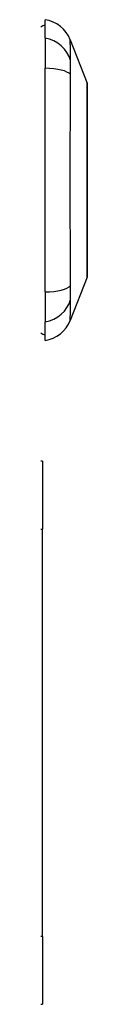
# Model space of a CAD drawing. Header units: inches. Extents: x 19 to 626, y 56 to 294.
# Tile 180 of 203: x 176.61 to 176.781, y 194.529 to 198.155. Entities that reach past the tile are written whole.
import ezdxf

# ---------------------------------------------------------------- set-up
doc = ezdxf.new("R2010")
doc.units = ezdxf.units.IN
doc.header["$MEASUREMENT"] = 0
doc.layers.add('Visible Edges(ANSI)', color=7, linetype='Continuous', lineweight=25)
doc.layers.add('Visible Tangent Edges(ANSI)', color=7, linetype='Continuous', lineweight=25)

msp = doc.modelspace()

# ---------------------------------------------------------------- linework, layer by layer
at = {"layer": 'Visible Edges(ANSI)'}
for p, q in [((176.6258, 198.0869), (176.6258, 198.155)), ((176.6258, 198.0869), (176.6258, 197.9762)), ((176.7182, 198.081), (176.7803, 197.9213)), ((176.6258, 197.1527), (176.6258, 197.9762)), ((176.7803, 197.2075), (176.7182, 197.0478)), ((176.6258, 197.1527), (176.6258, 197.0419)), ((176.6258, 196.9739), (176.6258, 197.0419)), ((176.6161, 196.5294), (176.6101, 196.5294)), ((176.6161, 196.5294), (176.6161, 196.2794)), ((176.6161, 194.7794), (176.6161, 196.2794)), ((176.6161, 194.7794), (176.6161, 194.5294)), ((176.6101, 194.5294), (176.6161, 194.5294))]:
    msp.add_line(p, q, dxfattribs=at)
at = {"layer": 'Visible Edges(ANSI)', "flags": 128}
msp.add_lwpolyline([(176.7807, 197.2093), (176.7807, 197.2097), (176.7807, 197.211), (176.7807, 197.2132), (176.7807, 197.2162), (176.7807, 197.22), (176.7807, 197.2246), (176.7808, 197.2301), (176.7808, 197.2363), (176.7808, 197.2434), (176.7808, 197.2513), (176.7808, 197.2599), (176.7808, 197.2692), (176.7809, 197.2793), (176.7809, 197.2899), (176.7809, 197.3013), (176.7809, 197.3132), (176.7809, 197.3258), (176.7809, 197.339), (176.7809, 197.3527), (176.7808, 197.3669), (176.7808, 197.3816), (176.7808, 197.3968), (176.7808, 197.4124), (176.7808, 197.4284), (176.7808, 197.4447), (176.7807, 197.4613), (176.7807, 197.4782), (176.7807, 197.4952), (176.7807, 197.5123), (176.7807, 197.5296), (176.7807, 197.547), (176.7807, 197.5645), (176.7807, 197.582), (176.7807, 197.5995), (176.7807, 197.6168), (176.7807, 197.634), (176.7807, 197.651), (176.7807, 197.6677), (176.7808, 197.6843), (176.7808, 197.7007), (176.7808, 197.7167), (176.7808, 197.7323), (176.7808, 197.7475), (176.7808, 197.7622), (176.7809, 197.7764), (176.7809, 197.7901), (176.7809, 197.8033), (176.7809, 197.8159), (176.7809, 197.8278), (176.7809, 197.8392), (176.7809, 197.8498), (176.7808, 197.8599), (176.7808, 197.8692), (176.7808, 197.8778), (176.7808, 197.8856), (176.7808, 197.8926), (176.7808, 197.8989), (176.7807, 197.9043), (176.7807, 197.9089), (176.7807, 197.9127), (176.7807, 197.9157), (176.7807, 197.9178), (176.7807, 197.9191), (176.7807, 197.9195)], dxfattribs=at)
at = {"layer": 'Visible Edges(ANSI)'}
for centre, radius, start, end in [((176.6082, 198.0382), 0.1181, 21.2505, 81.3991), ((176.6337, 198.0959), 0.0394, 101.537, 126.8699), ((176.7758, 197.9195), 0.00492, 0.2088, 21.2505), ((176.7758, 197.2093), 0.00492, 338.7495, 359.7912), ((176.6082, 197.0907), 0.1181, 278.6009, 338.7495), ((176.6337, 197.0329), 0.0394, 233.1301, 258.463)]:
    msp.add_arc(centre, radius, start, end, dxfattribs=at)
at = {"layer": 'Visible Tangent Edges(ANSI)'}
for p, q in [((176.7182, 198.081), (176.7803, 197.9213)), ((176.6101, 196.2794), (176.6161, 196.2794)), ((176.6161, 194.7794), (176.6101, 194.7794))]:
    msp.add_line(p, q, dxfattribs=at)
at = {"layer": 'Visible Tangent Edges(ANSI)', "flags": 128}
for points in [[(176.7198, 198.0044), (176.7196, 198.0126), (176.7196, 198.0181), (176.7195, 198.0235), (176.7195, 198.0286), (176.7194, 198.0336), (176.7194, 198.0383), (176.7193, 198.0428), (176.7192, 198.047), (176.7191, 198.0511), (176.7191, 198.0548), (176.719, 198.0584), (176.7189, 198.0617), (176.7188, 198.0647), (176.7187, 198.0675), (176.7186, 198.0701), (176.7186, 198.0723), (176.7185, 198.0744), (176.7184, 198.0761), (176.7184, 198.0776), (176.7183, 198.0788), (176.7183, 198.0798), (176.7183, 198.0805), (176.7182, 198.0809), (176.7182, 198.081)], [(176.7196, 197.9832), (176.7196, 197.9843), (176.7196, 197.9853), (176.7196, 197.9864), (176.7196, 197.9874), (176.7196, 197.9884), (176.7196, 197.9894), (176.7196, 197.9904), (176.7196, 197.9914), (176.7196, 197.9923), (176.7196, 197.9932), (176.7196, 197.9941), (176.7196, 197.995), (176.7197, 197.9959), (176.7197, 197.9968), (176.7197, 197.9976), (176.7197, 197.9984), (176.7197, 197.9992), (176.7197, 198), (176.7197, 198.0008), (176.7197, 198.0016), (176.7197, 198.0023), (176.7198, 198.003), (176.7198, 198.0037), (176.7198, 198.0044)], [(176.7198, 197.953), (176.7198, 197.9544), (176.7198, 197.9558), (176.7197, 197.9572), (176.7197, 197.9585), (176.7197, 197.9599), (176.7197, 197.9612), (176.7197, 197.9625), (176.7197, 197.9638), (176.7197, 197.9652), (176.7197, 197.9664), (176.7197, 197.9677), (176.7196, 197.969), (176.7196, 197.9703), (176.7196, 197.9715), (176.7196, 197.9727), (176.7196, 197.974), (176.7196, 197.9752), (176.7196, 197.9764), (176.7196, 197.9775), (176.7196, 197.9787), (176.7196, 197.9799), (176.7196, 197.981), (176.7196, 197.9821), (176.7196, 197.9832)], [(176.7198, 197.1758), (176.7196, 197.2094), (176.7195, 197.2404), (176.7194, 197.2718), (176.7192, 197.3034), (176.7191, 197.3354), (176.7189, 197.3676), (176.7187, 197.4), (176.7186, 197.4326), (176.7184, 197.4654), (176.7183, 197.4982), (176.7183, 197.5312), (176.7182, 197.5642), (176.7183, 197.5973), (176.7183, 197.6303), (176.7184, 197.6631), (176.7186, 197.6959), (176.7187, 197.7285), (176.7189, 197.761), (176.7191, 197.7933), (176.7192, 197.8253), (176.7194, 197.857), (176.7195, 197.8884), (176.7196, 197.9195), (176.7198, 197.953)], [(176.7803, 197.9213), (176.7803, 197.9212), (176.7804, 197.9207), (176.7804, 197.9199), (176.7804, 197.9189), (176.7804, 197.9176), (176.7804, 197.9159), (176.7804, 197.914), (176.7804, 197.9118), (176.7804, 197.9093), (176.7804, 197.9065), (176.7805, 197.9034), (176.7805, 197.9001), (176.7805, 197.8965), (176.7805, 197.8925), (176.7805, 197.8883), (176.7806, 197.8839), (176.7806, 197.8792), (176.7806, 197.8742), (176.7806, 197.8689), (176.7806, 197.8634), (176.7807, 197.8577), (176.7807, 197.8517), (176.7807, 197.8455), (176.7807, 197.839)], [(176.7807, 197.839), (176.7807, 197.8373), (176.7807, 197.8355), (176.7807, 197.8336), (176.7807, 197.8318), (176.7807, 197.83), (176.7807, 197.8281), (176.7807, 197.8262), (176.7807, 197.8243), (176.7807, 197.8224), (176.7807, 197.8205), (176.7807, 197.8185), (176.7807, 197.8166), (176.7807, 197.8146), (176.7807, 197.8126), (176.7807, 197.8106), (176.7807, 197.8086), (176.7807, 197.8066), (176.7807, 197.8045), (176.7807, 197.8025), (176.7807, 197.8004), (176.7807, 197.7983), (176.7807, 197.7962), (176.7807, 197.7941), (176.7807, 197.792)], [(176.7807, 197.792), (176.7807, 197.7759), (176.7806, 197.759), (176.7806, 197.7414), (176.7806, 197.7232), (176.7805, 197.7045), (176.7805, 197.6854), (176.7804, 197.6658), (176.7804, 197.646), (176.7804, 197.626), (176.7804, 197.6056), (176.7804, 197.585), (176.7803, 197.5643), (176.7804, 197.5437), (176.7804, 197.5232), (176.7804, 197.5028), (176.7804, 197.4826), (176.7804, 197.4627), (176.7805, 197.4432), (176.7805, 197.424), (176.7806, 197.4054), (176.7806, 197.3873), (176.7806, 197.3698), (176.7807, 197.353), (176.7807, 197.3369)], [(176.7807, 197.3369), (176.7807, 197.3347), (176.7807, 197.3326), (176.7807, 197.3305), (176.7807, 197.3284), (176.7807, 197.3264), (176.7807, 197.3243), (176.7807, 197.3223), (176.7807, 197.3202), (176.7807, 197.3182), (176.7807, 197.3162), (176.7807, 197.3142), (176.7807, 197.3123), (176.7807, 197.3103), (176.7807, 197.3084), (176.7807, 197.3064), (176.7807, 197.3045), (176.7807, 197.3026), (176.7807, 197.3008), (176.7807, 197.2989), (176.7807, 197.297), (176.7807, 197.2952), (176.7807, 197.2934), (176.7807, 197.2916), (176.7807, 197.2898)], [(176.7807, 197.2898), (176.7807, 197.2834), (176.7807, 197.2772), (176.7807, 197.2712), (176.7806, 197.2655), (176.7806, 197.26), (176.7806, 197.2547), (176.7806, 197.2498), (176.7806, 197.245), (176.7805, 197.2405), (176.7805, 197.2363), (176.7805, 197.2324), (176.7805, 197.2288), (176.7805, 197.2254), (176.7804, 197.2223), (176.7804, 197.2195), (176.7804, 197.217), (176.7804, 197.2148), (176.7804, 197.2129), (176.7804, 197.2113), (176.7804, 197.2099), (176.7804, 197.2089), (176.7804, 197.2081), (176.7803, 197.2077), (176.7803, 197.2075)], [(176.7198, 197.1245), (176.7198, 197.1259), (176.7197, 197.1273), (176.7197, 197.1288), (176.7197, 197.1304), (176.7197, 197.132), (176.7196, 197.1338), (176.7196, 197.1356), (176.7196, 197.1375), (176.7196, 197.1394), (176.7196, 197.1414), (176.7196, 197.1435), (176.7196, 197.1457), (176.7196, 197.1479), (176.7196, 197.1502), (176.7196, 197.1525), (176.7196, 197.1549), (176.7196, 197.1573), (176.7196, 197.1598), (176.7197, 197.1624), (176.7197, 197.165), (176.7197, 197.1676), (176.7197, 197.1703), (176.7198, 197.1731), (176.7198, 197.1758)], [(176.7182, 197.0478), (176.7182, 197.048), (176.7183, 197.0484), (176.7183, 197.0491), (176.7183, 197.05), (176.7184, 197.0512), (176.7184, 197.0527), (176.7185, 197.0545), (176.7186, 197.0565), (176.7186, 197.0588), (176.7187, 197.0613), (176.7188, 197.0641), (176.7189, 197.0672), (176.719, 197.0705), (176.7191, 197.074), (176.7191, 197.0778), (176.7192, 197.0818), (176.7193, 197.0861), (176.7194, 197.0906), (176.7194, 197.0953), (176.7195, 197.1002), (176.7195, 197.1054), (176.7196, 197.1107), (176.7196, 197.1163), (176.7198, 197.1245)]]:
    msp.add_lwpolyline(points, dxfattribs=at)
at = {"layer": 'Visible Tangent Edges(ANSI)'}
msp.add_arc((176.7758, 197.9195), 0.00492, 0.2088, 21.2505, dxfattribs=at)
for centre, major_axis, ratio, start_param, end_param in [((176.6059, 197.9767), (0.117, -0.0158), 0.948273, 0.391156, 1.528426), ((176.6059, 197.9387), (0.118, 0.0053), 0.314585, 0.249322, 1.386592), ((176.6059, 197.1901), (0.118, -0.0053), 0.314585, 4.896593, 6.033863), ((176.6059, 197.1522), (0.117, 0.0158), 0.948273, 4.754759, 5.892029)]:
    msp.add_ellipse(centre, major_axis=major_axis, ratio=ratio, start_param=start_param, end_param=end_param, dxfattribs=at)

doc.saveas('drawing.dxf')
